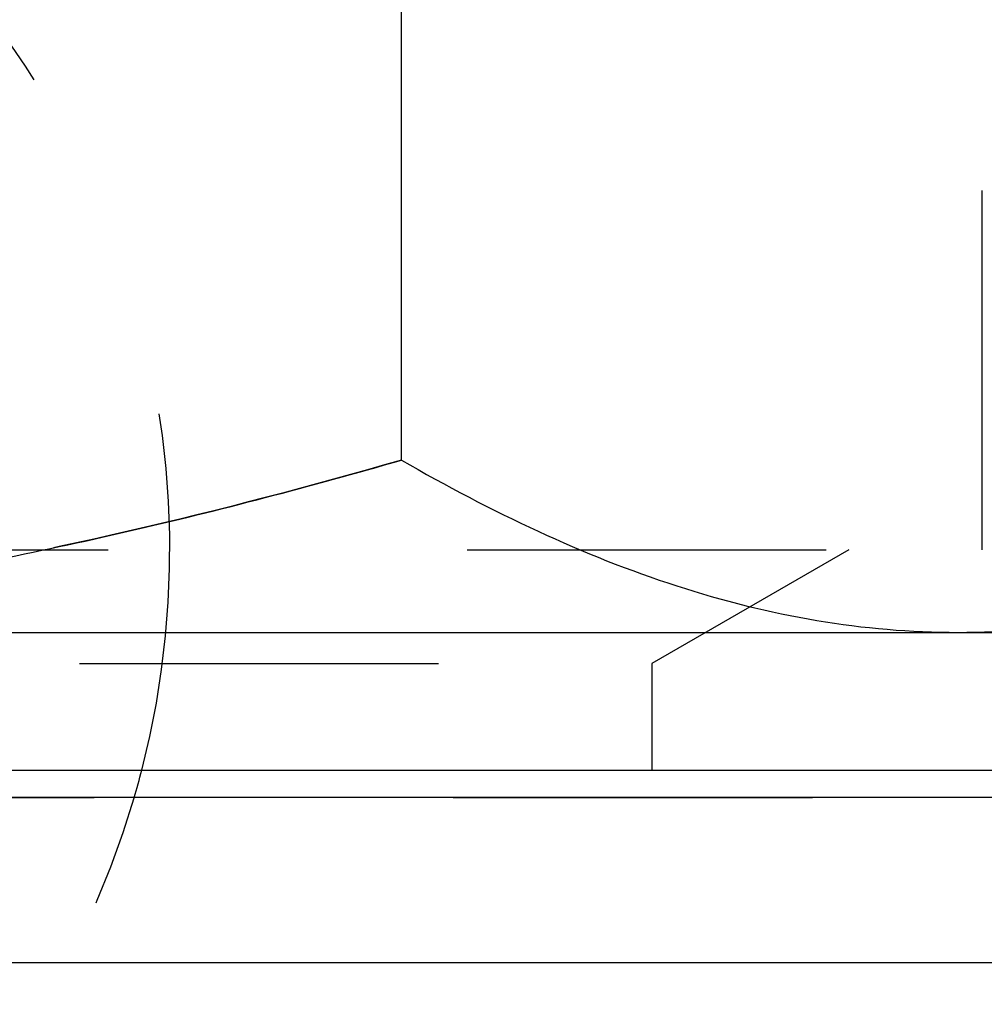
# Model space of a CAD drawing. Header units: millimetres. Extents: x 398 to 602, y 400 to 600.
# Tile 22 of 33: x 513 to 531, y 556 to 574. Entities that reach past the tile are written whole.
import ezdxf

# ---------------------------------------------------------------- set-up
doc = ezdxf.new("R2010")
doc.units = ezdxf.units.MM
doc.header["$LTSCALE"] = 65.185185
doc.linetypes.add('HIDDEN', pattern=[0.2, 0.1, -0.1])
for name, color, linetype in [('FASEN', 7, 'CONTINUOUS'), ('KONST.EL_MIT_GEO', 7, 'CONTINUOUS'), ('KURVEN', 7, 'CONTINUOUS')]:
    doc.layers.add(name, color=color, linetype=linetype)

msp = doc.modelspace()

# ---------------------------------------------------------------- linework, layer by layer
at = {"layer": 'FASEN', "color": 7, "linetype": 'Continuous'}
for p, q in [((538.5, 560.25), (461.5, 560.25)), ((541.605, 557.252), (458.395, 557.252))]:
    msp.add_line(p, q, dxfattribs=at)
at = {"layer": 'KONST.EL_MIT_GEO', "color": 7, "linetype": 'Continuous'}
for p, q in [((520.207, 566.376), (520.207, 591.624)), ((465, 563.25), (535, 563.25)), ((467.5, 560.75), (532.5, 560.75))]:
    msp.add_line(p, q, dxfattribs=at)
at = {"layer": 'KONST.EL_MIT_GEO', "color": 8, "linetype": 'HIDDEN'}
for p, q in [((530.75, 564.75), (530.75, 574.75)), ((469.25, 564.75), (530.75, 564.75)), ((528.33, 564.75), (524.75, 562.683)), ((475.25, 562.683), (524.75, 562.683)), ((524.75, 562.683), (524.75, 560.75)), ((469, 560.25), (531, 560.25))]:
    msp.add_line(p, q, dxfattribs=at)
msp.add_open_spline([(520.207, 566.376), (518.565, 565.902), (515.256, 565.033), (510.223, 564.032), (505.129, 563.396), (501.709, 563.25), (500, 563.25)], degree=3, knots=[0, 0, 0, 0, 0.25002, 0.500026, 0.750018, 1, 1, 1, 1], dxfattribs=at)
at = {"layer": 'KONST.EL_MIT_GEO', "color": 7, "linetype": 'Continuous'}
for points, knots in [([(500, 563.25), (501.709, 563.25), (505.129, 563.396), (510.223, 564.032), (515.256, 565.033), (518.565, 565.902), (520.207, 566.376)], [0, 0, 0, 0, 0.249982, 0.499974, 0.74998, 1, 1, 1, 1]), ([(520.207, 566.376), (521.015, 565.91), (522.64, 565.053), (525.159, 564.045), (527.72, 563.399), (529.454, 563.25), (530.311, 563.25)], [0, 0, 0, 0, 0.261651, 0.514508, 0.759604, 1, 1, 1, 1]), ([(530.311, 563.25), (531.168, 563.25), (532.902, 563.399), (535.462, 564.045), (537.982, 565.053), (539.607, 565.91), (540.415, 566.376)], [0, 0, 0, 0, 0.240396, 0.485491, 0.738349, 1, 1, 1, 1])]:
    msp.add_open_spline(points, degree=3, knots=knots, dxfattribs=at)
at = {"layer": 'KURVEN', "color": 8, "linetype": 'HIDDEN'}
for start, end in [(345.5193, 194.4807), (196.338, 343.662)]:
    msp.add_arc((500, 564.75), 16, start, end, dxfattribs=at)
at = {"layer": 'KURVEN', "color": 40, "linetype": 'Continuous'}
msp.add_arc((500, 564.75), 16, 343.662, 345.5193, dxfattribs=at)

doc.saveas('drawing.dxf')
